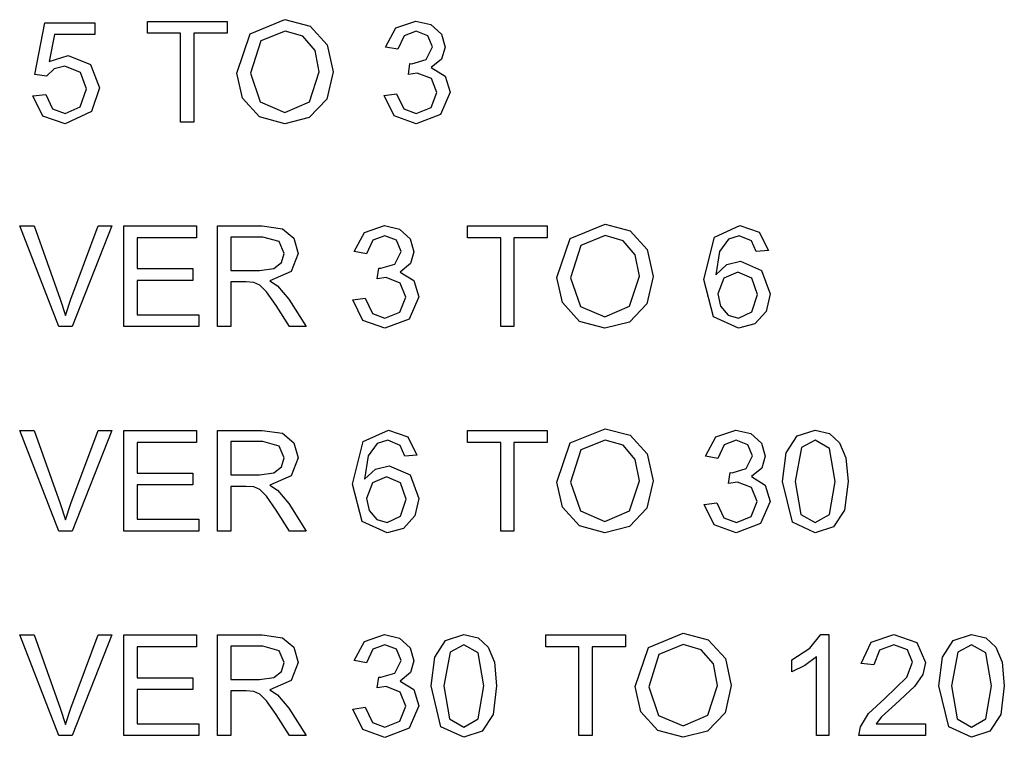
# Model space of a CAD drawing. Extents: x -1077 to 53, y -1488 to -1083.
# Tile 14 of 45: x -863 to -844, y -1411 to -1397. Entities that reach past the tile are written whole.
import ezdxf

# ---------------------------------------------------------------- set-up
doc = ezdxf.new("R2010")
doc.units = 0
doc.layers.add('MTEXT', color=7, linetype='Continuous', true_color=0xffffff)

msp = doc.modelspace()

# ---------------------------------------------------------------- linework, layer by layer
at = {"layer": 'MTEXT'}
for p, q in [((-860.413, -1397.298), (-860.413, -1397.066)), ((-860.413, -1397.066), (-858.855, -1397.066)), ((-858.855, -1397.066), (-858.855, -1397.298)), ((-858.404, -1397.308), (-857.725, -1397.031)), ((-857.725, -1397.031), (-857.234, -1397.161)), ((-855.559, -1397.192), (-855.169, -1397.058)), ((-855.169, -1397.058), (-854.872, -1397.127)), ((-862.612, -1398.103), (-862.422, -1397.093)), ((-862.422, -1397.093), (-861.444, -1397.093)), ((-861.444, -1397.093), (-861.444, -1397.324)), ((-857.724, -1397.255), (-858.2, -1397.445)), ((-857.373, -1397.354), (-857.724, -1397.255)), ((-857.234, -1397.161), (-856.901, -1397.524)), ((-855.76, -1397.568), (-855.559, -1397.192)), ((-855.163, -1397.257), (-855.398, -1397.345)), ((-854.931, -1397.344), (-855.163, -1397.257)), ((-854.872, -1397.127), (-854.665, -1397.316)), ((-862.228, -1397.324), (-862.334, -1397.852)), ((-861.444, -1397.324), (-862.228, -1397.324)), ((-859.766, -1397.298), (-860.413, -1397.298)), ((-859.766, -1399.033), (-859.766, -1397.298)), ((-858.855, -1397.298), (-859.505, -1397.298)), ((-859.505, -1397.298), (-859.505, -1399.033)), ((-858.667, -1398.075), (-858.404, -1397.308)), ((-858.2, -1397.445), (-858.399, -1398.079)), ((-857.136, -1397.632), (-857.373, -1397.354)), ((-855.398, -1397.345), (-855.519, -1397.611)), ((-854.841, -1397.564), (-854.931, -1397.344)), ((-854.665, -1397.316), (-854.593, -1397.569)), ((-857.055, -1398.051), (-857.136, -1397.632)), ((-856.901, -1397.524), (-856.786, -1398.052)), ((-855.519, -1397.611), (-855.76, -1397.568)), ((-854.965, -1397.812), (-854.841, -1397.564)), ((-854.593, -1397.569), (-854.662, -1397.801)), ((-862.334, -1397.852), (-861.963, -1397.729)), ((-861.963, -1397.729), (-861.528, -1397.907)), ((-855.242, -1397.893), (-854.965, -1397.812)), ((-854.662, -1397.801), (-854.864, -1397.968)), ((-862.238, -1397.995), (-862.385, -1398.133)), ((-862.027, -1397.942), (-862.238, -1397.995)), ((-861.723, -1398.062), (-862.027, -1397.942)), ((-861.528, -1397.907), (-861.351, -1398.366)), ((-855.308, -1398.102), (-855.281, -1397.89)), ((-855.281, -1397.89), (-855.242, -1397.893)), ((-854.864, -1397.968), (-854.593, -1398.135)), ((-862.385, -1398.133), (-862.612, -1398.103)), ((-861.607, -1398.387), (-861.723, -1398.062)), ((-858.554, -1398.566), (-858.667, -1398.075)), ((-858.399, -1398.079), (-858.208, -1398.639)), ((-857.244, -1398.637), (-857.055, -1398.051)), ((-856.786, -1398.052), (-856.907, -1398.587)), ((-855.138, -1398.075), (-855.308, -1398.102)), ((-854.861, -1398.183), (-855.138, -1398.075)), ((-854.753, -1398.457), (-854.861, -1398.183)), ((-854.593, -1398.135), (-854.497, -1398.452)), ((-861.728, -1398.736), (-861.607, -1398.387)), ((-861.351, -1398.366), (-861.507, -1398.827)), ((-862.655, -1398.518), (-862.401, -1398.496)), ((-862.461, -1398.916), (-862.655, -1398.518)), ((-862.401, -1398.496), (-862.271, -1398.774)), ((-858.223, -1398.932), (-858.554, -1398.566)), ((-856.907, -1398.587), (-857.249, -1398.945)), ((-855.784, -1398.514), (-855.543, -1398.481)), ((-855.589, -1398.913), (-855.784, -1398.514)), ((-855.543, -1398.481), (-855.401, -1398.777)), ((-854.87, -1398.75), (-854.753, -1398.457)), ((-854.497, -1398.452), (-854.684, -1398.888)), ((-862.271, -1398.774), (-862.023, -1398.868)), ((-862.023, -1398.868), (-861.728, -1398.736)), ((-858.208, -1398.639), (-857.728, -1398.844)), ((-857.728, -1398.844), (-857.244, -1398.637)), ((-855.401, -1398.777), (-855.158, -1398.868)), ((-855.158, -1398.868), (-854.87, -1398.75)), ((-862.023, -1399.066), (-862.461, -1398.916)), ((-861.507, -1398.827), (-862.023, -1399.066)), ((-857.727, -1399.066), (-858.223, -1398.932)), ((-857.249, -1398.945), (-857.727, -1399.066)), ((-855.159, -1399.068), (-855.589, -1398.913)), ((-854.684, -1398.888), (-855.159, -1399.068)), ((-859.505, -1399.033), (-859.766, -1399.033)), ((-862.149, -1403.033), (-862.911, -1401.066)), ((-862.911, -1401.066), (-862.629, -1401.066)), ((-862.629, -1401.066), (-862.118, -1402.495)), ((-861.909, -1402.495), (-861.378, -1401.066)), ((-861.112, -1401.066), (-861.882, -1403.033)), ((-861.378, -1401.066), (-861.112, -1401.066)), ((-860.874, -1403.033), (-860.874, -1401.066)), ((-860.874, -1401.066), (-859.452, -1401.066)), ((-859.452, -1401.066), (-859.452, -1401.298)), ((-859.043, -1403.033), (-859.043, -1401.066)), ((-859.043, -1401.066), (-858.171, -1401.066)), ((-858.171, -1401.066), (-857.771, -1401.119)), ((-857.771, -1401.119), (-857.552, -1401.306)), ((-856.171, -1401.192), (-855.78, -1401.058)), ((-855.78, -1401.058), (-855.484, -1401.127)), ((-854.156, -1401.298), (-854.156, -1401.066)), ((-854.156, -1401.066), (-852.597, -1401.066)), ((-852.597, -1401.066), (-852.597, -1401.298)), ((-852.147, -1401.308), (-851.468, -1401.031)), ((-851.468, -1401.031), (-850.977, -1401.161)), ((-849.328, -1401.284), (-848.833, -1401.058)), ((-848.833, -1401.058), (-848.453, -1401.188)), ((-859.452, -1401.298), (-860.613, -1401.298)), ((-860.613, -1401.298), (-860.613, -1401.901)), ((-858.16, -1401.284), (-858.782, -1401.284)), ((-858.782, -1401.284), (-858.782, -1401.934)), ((-857.84, -1401.373), (-858.16, -1401.284)), ((-857.552, -1401.306), (-857.47, -1401.603)), ((-856.372, -1401.568), (-856.171, -1401.192)), ((-855.775, -1401.257), (-856.01, -1401.345)), ((-855.543, -1401.344), (-855.775, -1401.257)), ((-855.484, -1401.127), (-855.277, -1401.316)), ((-853.508, -1401.298), (-854.156, -1401.298)), ((-853.508, -1403.033), (-853.508, -1401.298)), ((-852.597, -1401.298), (-853.248, -1401.298)), ((-853.248, -1401.298), (-853.248, -1403.033)), ((-852.409, -1402.075), (-852.147, -1401.308)), ((-851.466, -1401.255), (-851.942, -1401.445)), ((-851.116, -1401.354), (-851.466, -1401.255)), ((-850.977, -1401.161), (-850.644, -1401.524)), ((-849.539, -1402.113), (-849.328, -1401.284)), ((-848.848, -1401.257), (-849.051, -1401.321)), ((-848.607, -1401.36), (-848.848, -1401.257)), ((-848.453, -1401.188), (-848.275, -1401.548)), ((-857.739, -1401.603), (-857.84, -1401.373)), ((-856.01, -1401.345), (-856.13, -1401.611)), ((-855.453, -1401.564), (-855.543, -1401.344)), ((-855.277, -1401.316), (-855.205, -1401.569)), ((-851.942, -1401.445), (-852.141, -1402.079)), ((-850.878, -1401.632), (-851.116, -1401.354)), ((-849.051, -1401.321), (-849.23, -1401.564)), ((-848.515, -1401.567), (-848.607, -1401.36)), ((-857.791, -1401.779), (-857.739, -1401.603)), ((-857.47, -1401.603), (-857.606, -1401.956)), ((-856.13, -1401.611), (-856.372, -1401.568)), ((-855.576, -1401.812), (-855.453, -1401.564)), ((-855.205, -1401.569), (-855.273, -1401.801)), ((-850.797, -1402.051), (-850.878, -1401.632)), ((-850.644, -1401.524), (-850.529, -1402.052)), ((-849.23, -1401.564), (-849.299, -1402.019)), ((-848.275, -1401.548), (-848.515, -1401.567)), ((-857.944, -1401.897), (-857.791, -1401.779)), ((-855.92, -1402.102), (-855.893, -1401.89)), ((-855.893, -1401.89), (-855.854, -1401.893)), ((-855.854, -1401.893), (-855.576, -1401.812)), ((-855.273, -1401.801), (-855.476, -1401.968)), ((-849.299, -1402.019), (-849.085, -1401.821)), ((-849.085, -1401.821), (-848.821, -1401.757)), ((-848.821, -1401.757), (-848.41, -1401.935)), ((-860.613, -1401.901), (-859.525, -1401.901)), ((-859.525, -1401.901), (-859.525, -1402.131)), ((-858.782, -1401.934), (-858.223, -1401.934)), ((-858.223, -1401.934), (-857.944, -1401.897)), ((-857.606, -1401.956), (-858.024, -1402.138)), ((-855.749, -1402.075), (-855.92, -1402.102)), ((-855.473, -1402.183), (-855.749, -1402.075)), ((-855.476, -1401.968), (-855.205, -1402.135)), ((-852.297, -1402.566), (-852.409, -1402.075)), ((-852.141, -1402.079), (-851.95, -1402.639)), ((-850.987, -1402.637), (-850.797, -1402.051)), ((-850.529, -1402.052), (-850.65, -1402.587)), ((-848.87, -1401.97), (-849.147, -1402.088)), ((-848.596, -1402.088), (-848.87, -1401.97)), ((-848.41, -1401.935), (-848.24, -1402.394)), ((-859.525, -1402.131), (-860.613, -1402.131)), ((-860.613, -1402.131), (-860.613, -1402.801)), ((-858.481, -1402.159), (-858.782, -1402.159)), ((-858.782, -1402.159), (-858.782, -1403.033)), ((-858.336, -1402.169), (-858.481, -1402.159)), ((-858.217, -1402.221), (-858.336, -1402.169)), ((-858.085, -1402.353), (-858.217, -1402.221)), ((-858.024, -1402.138), (-857.868, -1402.236)), ((-857.868, -1402.236), (-857.652, -1402.497)), ((-855.364, -1402.457), (-855.473, -1402.183)), ((-855.205, -1402.135), (-855.108, -1402.452)), ((-849.348, -1402.844), (-849.539, -1402.113)), ((-849.147, -1402.088), (-849.261, -1402.396)), ((-848.487, -1402.409), (-848.596, -1402.088)), ((-857.897, -1402.624), (-858.085, -1402.353)), ((-855.482, -1402.75), (-855.364, -1402.457)), ((-855.108, -1402.452), (-855.296, -1402.888)), ((-849.261, -1402.396), (-849.208, -1402.634)), ((-848.597, -1402.744), (-848.487, -1402.409)), ((-848.24, -1402.394), (-848.32, -1402.738)), ((-862.118, -1402.495), (-862.015, -1402.817)), ((-862.015, -1402.817), (-861.909, -1402.495)), ((-857.637, -1403.033), (-857.897, -1402.624)), ((-857.652, -1402.497), (-857.309, -1403.033)), ((-856.396, -1402.514), (-856.155, -1402.481)), ((-856.201, -1402.913), (-856.396, -1402.514)), ((-856.155, -1402.481), (-856.013, -1402.777)), ((-851.965, -1402.932), (-852.297, -1402.566)), ((-851.95, -1402.639), (-851.47, -1402.844)), ((-851.47, -1402.844), (-850.987, -1402.637)), ((-850.65, -1402.587), (-850.992, -1402.945)), ((-849.208, -1402.634), (-849.06, -1402.808)), ((-860.613, -1402.801), (-859.406, -1402.801)), ((-859.406, -1402.801), (-859.406, -1403.033)), ((-856.013, -1402.777), (-855.77, -1402.868)), ((-855.77, -1402.868), (-855.482, -1402.75)), ((-848.856, -1403.066), (-849.348, -1402.844)), ((-849.06, -1402.808), (-848.86, -1402.868)), ((-848.86, -1402.868), (-848.597, -1402.744)), ((-848.32, -1402.738), (-848.54, -1402.982)), ((-861.882, -1403.033), (-862.149, -1403.033)), ((-859.406, -1403.033), (-860.874, -1403.033)), ((-858.782, -1403.033), (-859.043, -1403.033)), ((-857.309, -1403.033), (-857.637, -1403.033)), ((-855.771, -1403.068), (-856.201, -1402.913)), ((-855.296, -1402.888), (-855.771, -1403.068)), ((-853.248, -1403.033), (-853.508, -1403.033)), ((-851.469, -1403.066), (-851.965, -1402.932)), ((-850.992, -1402.945), (-851.469, -1403.066)), ((-848.54, -1402.982), (-848.856, -1403.066)), ((-862.149, -1407.033), (-862.911, -1405.066)), ((-862.911, -1405.066), (-862.629, -1405.066)), ((-862.629, -1405.066), (-862.118, -1406.495)), ((-861.909, -1406.495), (-861.378, -1405.066)), ((-861.112, -1405.066), (-861.882, -1407.033)), ((-861.378, -1405.066), (-861.112, -1405.066)), ((-860.874, -1407.033), (-860.874, -1405.066)), ((-860.874, -1405.066), (-859.452, -1405.066)), ((-859.452, -1405.066), (-859.452, -1405.298)), ((-859.043, -1407.033), (-859.043, -1405.066)), ((-859.043, -1405.066), (-858.171, -1405.066)), ((-858.171, -1405.066), (-857.771, -1405.119)), ((-857.771, -1405.119), (-857.552, -1405.306)), ((-856.197, -1405.284), (-855.703, -1405.058)), ((-855.703, -1405.058), (-855.322, -1405.188)), ((-854.156, -1405.298), (-854.156, -1405.066)), ((-854.156, -1405.066), (-852.597, -1405.066)), ((-852.597, -1405.066), (-852.597, -1405.298)), ((-852.147, -1405.308), (-851.468, -1405.031)), ((-851.468, -1405.031), (-850.977, -1405.161)), ((-850.977, -1405.161), (-850.644, -1405.524)), ((-849.301, -1405.192), (-848.911, -1405.058)), ((-848.911, -1405.058), (-848.615, -1405.127)), ((-848.615, -1405.127), (-848.407, -1405.316)), ((-847.715, -1405.174), (-847.359, -1405.058)), ((-847.359, -1405.058), (-847.081, -1405.122)), ((-847.081, -1405.122), (-846.884, -1405.306)), ((-859.452, -1405.298), (-860.613, -1405.298)), ((-860.613, -1405.298), (-860.613, -1405.901)), ((-858.16, -1405.284), (-858.782, -1405.284)), ((-858.782, -1405.284), (-858.782, -1405.934)), ((-857.84, -1405.373), (-858.16, -1405.284)), ((-857.552, -1405.306), (-857.47, -1405.603)), ((-856.408, -1406.113), (-856.197, -1405.284)), ((-855.92, -1405.321), (-856.1, -1405.564)), ((-855.717, -1405.257), (-855.92, -1405.321)), ((-855.476, -1405.36), (-855.717, -1405.257)), ((-855.322, -1405.188), (-855.145, -1405.548)), ((-853.508, -1405.298), (-854.156, -1405.298)), ((-853.508, -1407.033), (-853.508, -1405.298)), ((-852.597, -1405.298), (-853.248, -1405.298)), ((-853.248, -1405.298), (-853.248, -1407.033)), ((-852.409, -1406.075), (-852.147, -1405.308)), ((-851.466, -1405.255), (-851.942, -1405.445)), ((-851.116, -1405.354), (-851.466, -1405.255)), ((-850.878, -1405.632), (-851.116, -1405.354)), ((-849.503, -1405.568), (-849.301, -1405.192)), ((-849.14, -1405.345), (-849.261, -1405.611)), ((-848.906, -1405.257), (-849.14, -1405.345)), ((-848.674, -1405.344), (-848.906, -1405.257)), ((-848.584, -1405.564), (-848.674, -1405.344)), ((-848.407, -1405.316), (-848.336, -1405.569)), ((-847.929, -1405.502), (-847.715, -1405.174)), ((-847.362, -1405.258), (-847.627, -1405.399)), ((-847.079, -1405.418), (-847.362, -1405.258)), ((-846.884, -1405.306), (-846.762, -1405.598)), ((-857.739, -1405.603), (-857.84, -1405.373)), ((-855.385, -1405.567), (-855.476, -1405.36)), ((-855.145, -1405.548), (-855.385, -1405.567)), ((-851.942, -1405.445), (-852.141, -1406.079)), ((-850.644, -1405.524), (-850.529, -1406.052)), ((-848, -1406.063), (-847.929, -1405.502)), ((-847.627, -1405.399), (-847.752, -1406.063)), ((-846.966, -1406.063), (-847.079, -1405.418)), ((-857.791, -1405.779), (-857.739, -1405.603)), ((-857.47, -1405.603), (-857.606, -1405.956)), ((-856.1, -1405.564), (-856.168, -1406.019)), ((-850.797, -1406.051), (-850.878, -1405.632)), ((-849.261, -1405.611), (-849.503, -1405.568)), ((-848.707, -1405.812), (-848.584, -1405.564)), ((-848.336, -1405.569), (-848.404, -1405.801)), ((-846.762, -1405.598), (-846.718, -1406.063)), ((-860.613, -1405.901), (-859.525, -1405.901)), ((-859.525, -1405.901), (-859.525, -1406.131)), ((-858.782, -1405.934), (-858.223, -1405.934)), ((-858.223, -1405.934), (-857.944, -1405.897)), ((-857.944, -1405.897), (-857.791, -1405.779)), ((-856.168, -1406.019), (-855.955, -1405.821)), ((-855.955, -1405.821), (-855.69, -1405.757)), ((-855.69, -1405.757), (-855.279, -1405.935)), ((-849.051, -1406.102), (-849.024, -1405.89)), ((-849.024, -1405.89), (-848.985, -1405.893)), ((-848.985, -1405.893), (-848.707, -1405.812)), ((-848.404, -1405.801), (-848.607, -1405.968)), ((-857.606, -1405.956), (-858.024, -1406.138)), ((-856.218, -1406.844), (-856.408, -1406.113)), ((-856.016, -1406.088), (-856.13, -1406.396)), ((-855.739, -1405.97), (-856.016, -1406.088)), ((-855.465, -1406.088), (-855.739, -1405.97)), ((-855.356, -1406.409), (-855.465, -1406.088)), ((-855.279, -1405.935), (-855.11, -1406.394)), ((-852.297, -1406.566), (-852.409, -1406.075)), ((-852.141, -1406.079), (-851.95, -1406.639)), ((-850.987, -1406.637), (-850.797, -1406.051)), ((-850.529, -1406.052), (-850.65, -1406.587)), ((-848.88, -1406.075), (-849.051, -1406.102)), ((-848.604, -1406.183), (-848.88, -1406.075)), ((-848.607, -1405.968), (-848.336, -1406.135)), ((-847.806, -1406.862), (-848, -1406.063)), ((-847.752, -1406.063), (-847.639, -1406.707)), ((-847.079, -1406.707), (-846.966, -1406.063)), ((-846.718, -1406.063), (-846.789, -1406.622)), ((-859.525, -1406.131), (-860.613, -1406.131)), ((-860.613, -1406.131), (-860.613, -1406.801)), ((-858.481, -1406.159), (-858.782, -1406.159)), ((-858.782, -1406.159), (-858.782, -1407.033)), ((-858.336, -1406.169), (-858.481, -1406.159)), ((-858.217, -1406.221), (-858.336, -1406.169)), ((-858.085, -1406.353), (-858.217, -1406.221)), ((-858.024, -1406.138), (-857.868, -1406.236)), ((-857.868, -1406.236), (-857.652, -1406.497)), ((-848.495, -1406.457), (-848.604, -1406.183)), ((-848.336, -1406.135), (-848.239, -1406.452)), ((-862.118, -1406.495), (-862.015, -1406.817)), ((-862.015, -1406.817), (-861.909, -1406.495)), ((-857.897, -1406.624), (-858.085, -1406.353)), ((-857.652, -1406.497), (-857.309, -1407.033)), ((-856.13, -1406.396), (-856.077, -1406.634)), ((-855.466, -1406.744), (-855.356, -1406.409)), ((-855.11, -1406.394), (-855.189, -1406.738)), ((-849.527, -1406.514), (-849.285, -1406.481)), ((-849.285, -1406.481), (-849.144, -1406.777)), ((-848.613, -1406.75), (-848.495, -1406.457)), ((-848.239, -1406.452), (-848.427, -1406.888)), ((-857.637, -1407.033), (-857.897, -1406.624)), ((-856.077, -1406.634), (-855.929, -1406.808)), ((-851.965, -1406.932), (-852.297, -1406.566)), ((-851.95, -1406.639), (-851.47, -1406.844)), ((-851.47, -1406.844), (-850.987, -1406.637)), ((-850.65, -1406.587), (-850.992, -1406.945)), ((-849.332, -1406.913), (-849.527, -1406.514)), ((-846.789, -1406.622), (-847.002, -1406.95)), ((-860.613, -1406.801), (-859.406, -1406.801)), ((-859.406, -1406.801), (-859.406, -1407.033)), ((-855.725, -1407.066), (-856.218, -1406.844)), ((-855.929, -1406.808), (-855.729, -1406.868)), ((-855.729, -1406.868), (-855.466, -1406.744)), ((-855.189, -1406.738), (-855.409, -1406.982)), ((-849.144, -1406.777), (-848.9, -1406.868)), ((-848.427, -1406.888), (-848.902, -1407.068)), ((-848.9, -1406.868), (-848.613, -1406.75)), ((-847.359, -1407.066), (-847.806, -1406.862)), ((-847.639, -1406.707), (-847.359, -1406.868)), ((-847.359, -1406.868), (-847.079, -1406.707)), ((-861.882, -1407.033), (-862.149, -1407.033)), ((-859.406, -1407.033), (-860.874, -1407.033)), ((-858.782, -1407.033), (-859.043, -1407.033)), ((-857.309, -1407.033), (-857.637, -1407.033)), ((-855.409, -1406.982), (-855.725, -1407.066)), ((-853.248, -1407.033), (-853.508, -1407.033)), ((-851.469, -1407.066), (-851.965, -1406.932)), ((-850.992, -1406.945), (-851.469, -1407.066)), ((-848.902, -1407.068), (-849.332, -1406.913)), ((-847.002, -1406.95), (-847.359, -1407.066)), ((-862.149, -1411.033), (-862.911, -1409.066)), ((-862.911, -1409.066), (-862.629, -1409.066)), ((-862.629, -1409.066), (-862.118, -1410.495)), ((-861.909, -1410.495), (-861.378, -1409.066)), ((-861.112, -1409.066), (-861.882, -1411.033)), ((-861.378, -1409.066), (-861.112, -1409.066)), ((-860.874, -1411.033), (-860.874, -1409.066)), ((-860.874, -1409.066), (-859.452, -1409.066)), ((-859.452, -1409.066), (-859.452, -1409.298)), ((-859.043, -1411.033), (-859.043, -1409.066)), ((-859.043, -1409.066), (-858.171, -1409.066)), ((-858.171, -1409.066), (-857.771, -1409.119)), ((-857.771, -1409.119), (-857.552, -1409.306)), ((-856.372, -1409.568), (-856.171, -1409.192)), ((-856.171, -1409.192), (-855.78, -1409.058)), ((-855.78, -1409.058), (-855.484, -1409.127)), ((-855.484, -1409.127), (-855.277, -1409.316)), ((-854.798, -1409.502), (-854.584, -1409.174)), ((-854.584, -1409.174), (-854.228, -1409.058)), ((-854.228, -1409.058), (-853.951, -1409.122)), ((-853.951, -1409.122), (-853.753, -1409.306)), ((-852.628, -1409.298), (-852.628, -1409.066)), ((-852.628, -1409.066), (-851.069, -1409.066)), ((-851.069, -1409.066), (-851.069, -1409.298)), ((-850.619, -1409.308), (-849.94, -1409.031)), ((-849.94, -1409.031), (-849.449, -1409.161)), ((-849.449, -1409.161), (-849.116, -1409.524)), ((-847.461, -1409.321), (-847.246, -1409.058)), ((-847.246, -1409.058), (-847.091, -1409.058)), ((-847.091, -1409.058), (-847.091, -1411.033)), ((-846.458, -1409.627), (-846.266, -1409.204)), ((-846.266, -1409.204), (-845.819, -1409.058)), ((-845.819, -1409.058), (-845.371, -1409.215)), ((-844.873, -1409.502), (-844.66, -1409.174)), ((-844.66, -1409.174), (-844.303, -1409.058)), ((-844.303, -1409.058), (-844.026, -1409.122)), ((-844.026, -1409.122), (-843.829, -1409.306)), ((-859.452, -1409.298), (-860.613, -1409.298)), ((-860.613, -1409.298), (-860.613, -1409.901)), ((-858.16, -1409.284), (-858.782, -1409.284)), ((-858.782, -1409.284), (-858.782, -1409.934)), ((-857.84, -1409.373), (-858.16, -1409.284)), ((-857.739, -1409.603), (-857.84, -1409.373)), ((-857.552, -1409.306), (-857.47, -1409.603)), ((-856.01, -1409.345), (-856.13, -1409.611)), ((-855.775, -1409.257), (-856.01, -1409.345)), ((-855.543, -1409.344), (-855.775, -1409.257)), ((-855.453, -1409.564), (-855.543, -1409.344)), ((-855.277, -1409.316), (-855.205, -1409.569)), ((-854.497, -1409.399), (-854.621, -1410.063)), ((-854.231, -1409.258), (-854.497, -1409.399)), ((-853.949, -1409.418), (-854.231, -1409.258)), ((-853.753, -1409.306), (-853.631, -1409.598)), ((-851.98, -1409.298), (-852.628, -1409.298)), ((-851.98, -1411.033), (-851.98, -1409.298)), ((-851.069, -1409.298), (-851.72, -1409.298)), ((-851.72, -1409.298), (-851.72, -1411.033)), ((-850.882, -1410.075), (-850.619, -1409.308)), ((-849.939, -1409.255), (-850.414, -1409.445)), ((-849.588, -1409.354), (-849.939, -1409.255)), ((-849.35, -1409.632), (-849.588, -1409.354)), ((-847.815, -1409.552), (-847.461, -1409.321)), ((-846.104, -1409.363), (-846.21, -1409.652)), ((-845.825, -1409.258), (-846.104, -1409.363)), ((-845.557, -1409.357), (-845.825, -1409.258)), ((-845.454, -1409.599), (-845.557, -1409.357)), ((-845.371, -1409.215), (-845.206, -1409.604)), ((-844.572, -1409.399), (-844.696, -1410.063)), ((-844.306, -1409.258), (-844.572, -1409.399)), ((-844.024, -1409.418), (-844.306, -1409.258)), ((-843.829, -1409.306), (-843.707, -1409.598)), ((-856.13, -1409.611), (-856.372, -1409.568)), ((-855.576, -1409.812), (-855.453, -1409.564)), ((-855.205, -1409.569), (-855.273, -1409.801)), ((-854.87, -1410.063), (-854.798, -1409.502)), ((-853.835, -1410.063), (-853.949, -1409.418)), ((-850.414, -1409.445), (-850.613, -1410.079)), ((-849.116, -1409.524), (-849.001, -1410.052)), ((-847.815, -1409.785), (-847.815, -1409.552)), ((-847.332, -1409.494), (-847.561, -1409.66)), ((-847.332, -1411.033), (-847.332, -1409.494)), ((-844.945, -1410.063), (-844.873, -1409.502)), ((-843.91, -1410.063), (-844.024, -1409.418)), ((-857.944, -1409.897), (-857.791, -1409.779)), ((-857.791, -1409.779), (-857.739, -1409.603)), ((-857.47, -1409.603), (-857.606, -1409.956)), ((-853.631, -1409.598), (-853.587, -1410.063)), ((-849.269, -1410.051), (-849.35, -1409.632)), ((-847.561, -1409.66), (-847.815, -1409.785)), ((-846.21, -1409.652), (-846.458, -1409.627)), ((-845.567, -1409.889), (-845.454, -1409.599)), ((-845.206, -1409.604), (-845.255, -1409.836)), ((-843.707, -1409.598), (-843.662, -1410.063)), ((-860.613, -1409.901), (-859.525, -1409.901)), ((-859.525, -1409.901), (-859.525, -1410.131)), ((-858.782, -1409.934), (-858.223, -1409.934)), ((-858.223, -1409.934), (-857.944, -1409.897)), ((-857.606, -1409.956), (-858.024, -1410.138)), ((-855.92, -1410.102), (-855.893, -1409.89)), ((-855.893, -1409.89), (-855.854, -1409.893)), ((-855.854, -1409.893), (-855.576, -1409.812)), ((-855.273, -1409.801), (-855.476, -1409.968)), ((-855.476, -1409.968), (-855.205, -1410.135)), ((-846, -1410.306), (-845.567, -1409.889)), ((-845.255, -1409.836), (-845.415, -1410.076)), ((-859.525, -1410.131), (-860.613, -1410.131)), ((-860.613, -1410.131), (-860.613, -1410.801)), ((-858.481, -1410.159), (-858.782, -1410.159)), ((-858.782, -1410.159), (-858.782, -1411.033)), ((-858.336, -1410.169), (-858.481, -1410.159)), ((-858.217, -1410.221), (-858.336, -1410.169)), ((-858.024, -1410.138), (-857.868, -1410.236)), ((-855.749, -1410.075), (-855.92, -1410.102)), ((-855.473, -1410.183), (-855.749, -1410.075)), ((-855.205, -1410.135), (-855.108, -1410.452)), ((-854.675, -1410.862), (-854.87, -1410.063)), ((-854.621, -1410.063), (-854.508, -1410.707)), ((-853.949, -1410.707), (-853.835, -1410.063)), ((-853.587, -1410.063), (-853.658, -1410.622)), ((-850.769, -1410.566), (-850.882, -1410.075)), ((-850.613, -1410.079), (-850.422, -1410.639)), ((-849.459, -1410.637), (-849.269, -1410.051)), ((-849.001, -1410.052), (-849.122, -1410.587)), ((-845.415, -1410.076), (-845.787, -1410.422)), ((-844.75, -1410.862), (-844.945, -1410.063)), ((-844.696, -1410.063), (-844.583, -1410.707)), ((-844.024, -1410.707), (-843.91, -1410.063)), ((-843.662, -1410.063), (-843.733, -1410.622)), ((-858.085, -1410.353), (-858.217, -1410.221)), ((-857.897, -1410.624), (-858.085, -1410.353)), ((-857.868, -1410.236), (-857.652, -1410.497)), ((-855.364, -1410.457), (-855.473, -1410.183)), ((-846.316, -1410.603), (-846, -1410.306)), ((-862.118, -1410.495), (-862.015, -1410.817)), ((-862.015, -1410.817), (-861.909, -1410.495)), ((-857.652, -1410.497), (-857.309, -1411.033)), ((-856.396, -1410.514), (-856.155, -1410.481)), ((-856.201, -1410.913), (-856.396, -1410.514)), ((-856.155, -1410.481), (-856.013, -1410.777)), ((-855.482, -1410.75), (-855.364, -1410.457)), ((-855.108, -1410.452), (-855.296, -1410.888)), ((-845.787, -1410.422), (-846.066, -1410.67)), ((-857.637, -1411.033), (-857.897, -1410.624)), ((-854.508, -1410.707), (-854.228, -1410.868)), ((-854.228, -1410.868), (-853.949, -1410.707)), ((-853.658, -1410.622), (-853.871, -1410.95)), ((-850.438, -1410.932), (-850.769, -1410.566)), ((-850.422, -1410.639), (-849.943, -1410.844)), ((-849.943, -1410.844), (-849.459, -1410.637)), ((-849.122, -1410.587), (-849.464, -1410.945)), ((-846.475, -1410.865), (-846.316, -1410.603)), ((-846.066, -1410.67), (-846.168, -1410.801)), ((-844.583, -1410.707), (-844.303, -1410.868)), ((-844.303, -1410.868), (-844.024, -1410.707)), ((-843.733, -1410.622), (-843.946, -1410.95)), ((-860.613, -1410.801), (-859.406, -1410.801)), ((-859.406, -1410.801), (-859.406, -1411.033)), ((-855.771, -1411.068), (-856.201, -1410.913)), ((-856.013, -1410.777), (-855.77, -1410.868)), ((-855.296, -1410.888), (-855.771, -1411.068)), ((-855.77, -1410.868), (-855.482, -1410.75)), ((-854.228, -1411.066), (-854.675, -1410.862)), ((-849.941, -1411.066), (-850.438, -1410.932)), ((-846.503, -1411.033), (-846.475, -1410.865)), ((-846.168, -1410.801), (-845.204, -1410.801)), ((-845.204, -1410.801), (-845.204, -1411.033)), ((-844.303, -1411.066), (-844.75, -1410.862)), ((-861.882, -1411.033), (-862.149, -1411.033)), ((-859.406, -1411.033), (-860.874, -1411.033)), ((-858.782, -1411.033), (-859.043, -1411.033)), ((-857.309, -1411.033), (-857.637, -1411.033)), ((-853.871, -1410.95), (-854.228, -1411.066)), ((-851.72, -1411.033), (-851.98, -1411.033)), ((-849.464, -1410.945), (-849.941, -1411.066)), ((-847.091, -1411.033), (-847.332, -1411.033)), ((-845.204, -1411.033), (-846.503, -1411.033)), ((-843.946, -1410.95), (-844.303, -1411.066))]:
    msp.add_line(p, q, dxfattribs=at)

doc.saveas('drawing.dxf')
